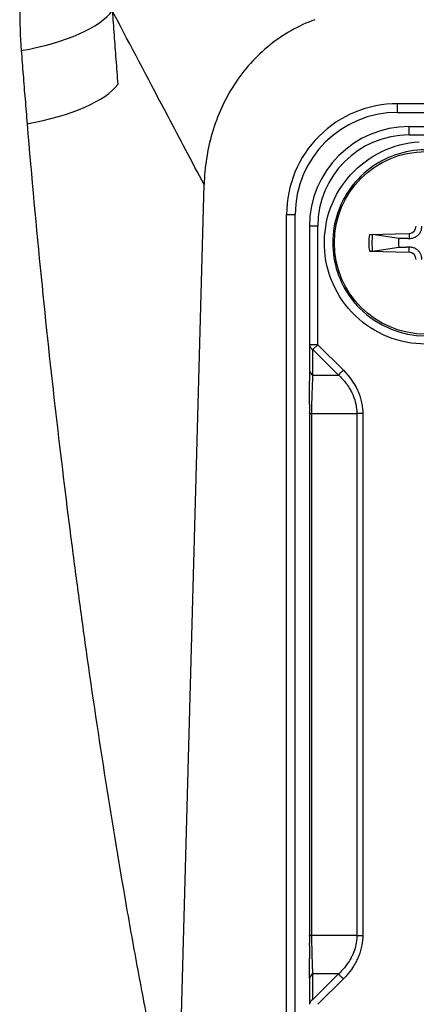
# Model space of a CAD drawing. Header units: millimetres. Extents: x 0 to 4378, y 0 to 2376.
# Tile 117 of 211: x 2272 to 2284, y 606 to 636. Entities that reach past the tile are written whole.
import ezdxf

# ---------------------------------------------------------------- set-up
doc = ezdxf.new("R2010")
doc.units = ezdxf.units.MM
doc.header["$LTSCALE"] = 0.2

# ---------------------------------------------------------------- blocks, each defined once
blk = doc.blocks.new('Blk$A25K1-2P24H')
for p, q in [((-13.849, 45.552), (-13.849, 45.814)), ((-13.849, 45.814), (-10.048, 45.814)), ((-24.098, 45.412), (-24.098, 45.412)), ((-13.849, 45.552), (-7.928, 45.552)), ((-13.5, 44.872), (-13.5, 45.122)), ((-13.5, 45.122), (-9.511, 45.122)), ((-13.5, 44.872), (-9.511, 44.872)), ((-20.474, 13.761), (-19.67, 43.375)), ((-17.19, 14.772), (-17.19, 42.472)), ((-17.19, 42.472), (-16.928, 42.472)), ((-16.928, 14.772), (-16.928, 42.472)), ((-16.5, 42.122), (-16.5, 38.555)), ((-16.25, 42.122), (-16.5, 42.122)), ((-16.25, 38.555), (-16.25, 42.122)), ((-14.694, 41.873), (-13.503, 41.907)), ((-13.81, 41.752), (-14.603, 41.871)), ((-13.503, 41.907), (-13.498, 41.747)), ((-14.694, 41.372), (-13.503, 41.338)), ((-14.603, 41.374), (-13.81, 41.492)), ((-13.503, 41.338), (-13.498, 41.498)), ((-16.25, 38.555), (-16.5, 38.555)), ((-16.5, 38.555), (-16.5, 37.786)), ((-16.25, 38.555), (-16.394, 38.411)), ((-16.25, 38.555), (-15.48, 37.786)), ((-16.394, 38.411), (-15.625, 37.641)), ((-16.394, 37.641), (-16.394, 38.411)), ((-16.394, 37.641), (-15.625, 37.641)), ((-16.5, 36.487), (-16.5, 20.758)), ((-16.427, 36.487), (-15.073, 36.487)), ((-16.427, 20.758), (-16.427, 36.487)), ((-14.896, 36.487), (-15.073, 36.487)), ((-15.073, 36.487), (-15.073, 20.758)), ((-14.896, 36.487), (-14.896, 20.758)), ((-23.537, 31.616), (-23.537, 31.616)), ((-16.427, 20.758), (-16.5, 20.758)), ((-15.073, 20.758), (-16.427, 20.758)), ((-15.625, 19.603), (-16.394, 19.603)), ((-15.625, 19.603), (-16.394, 18.834)), ((-16.394, 18.834), (-16.394, 19.603)), ((-16.5, 19.459), (-16.5, 18.689)), ((-15.48, 19.459), (-16.25, 18.689))]:
    blk.add_line(p, q)
blk.add_circle((-13, 41.622), 2.75)
for centre, radius, start, end in [((-13.849, 42.472), 3.341, 89.9996, 180.0003), ((-13.849, 42.472), 3.079, 90, 179.9999), ((-13.5, 42.122), 3, 90, 180), ((-13.5, 42.122), 2.75, 90, 180), ((-13, 41.622), 2.8, 224.741, 44.741), ((-13.509, 42.131), 0.225, 271.6122, 358.3881), ((-13, 41.622), 1.713, 171.5817, 188.4186), ((-13, 41.622), 1.622, 171.1922, 188.808), ((-13, 41.622), 0.82, 170.8856, 189.1147), ((-13.509, 41.113), 0.225, 1.6122, 88.3881)]:
    blk.add_arc(centre, radius, start, end)
for centre, major_axis, ratio, start_param, end_param in [((-26.279, 48.674), (3.969, 0.347), 0.350821, 4.962938, 5.997345), ((-26.064, 46.402), (3.916, 0.386), 0.339534, 4.953939, 5.993949), ((-16.25, 38.555), (-0.25, 0), 0.707108, 0.000003, 0.955325), ((-16.25, 37.786), (-0.25, 0), 0.707146, 6.283176, 7.238503), ((-15.48, 37.786), (-0.177, -0.177), 0.000015, 0.615486, 1.570821), ((-16.25, 36.487), (-0.25, 0), 0.00001, 0.000001, 0.785193), ((-14.897, 20.758), (-0.25, 0), 0.000012, 0.785608, 1.571117), ((-16.25, 19.459), (-0.25, 0), 0.707099, 5.327885, 6.283218), ((-15.48, 19.459), (-0.177, 0.177), 0.000012, 4.712364, 5.667702), ((-16.25, 18.689), (-0.25, 0), 0.707105, 5.327869, 6.283179)]:
    blk.add_ellipse(centre, major_axis=major_axis, ratio=ratio, start_param=start_param, end_param=end_param)
for points, knots in [([(-25.001, 50.93), (-25.067, 50.584), (-25.119, 50.223), (-25.156, 49.849), (-25.193, 49.475), (-25.215, 49.087), (-25.219, 48.681), (-25.224, 48.275), (-25.211, 47.851), (-25.177, 47.411)], [0.0000089, 0.0000089, 0.0000089, 0.0000089, 0.3333333, 0.3333333, 0.3333333, 0.6666667, 0.6666667, 0.6666667, 1, 1, 1, 1]), ([(-19.67, 43.375), (-20.04, 44.072), (-20.402, 44.756), (-20.758, 45.429), (-21.281, 46.419), (-21.789, 47.383), (-22.282, 48.32), (-22.334, 48.418), (-22.385, 48.516), (-22.437, 48.614)], [0, 0, 0, 0, 0.3806895, 0.3806895, 0.3806895, 0.9413102, 0.9413102, 0.9413102, 1, 1, 1, 1]), ([(-16.34, 48.343), (-16.827, 48.163), (-17.28, 47.907), (-18.11, 47.245), (-18.472, 46.839), (-19.058, 45.935), (-19.279, 45.444), (-19.577, 44.424), (-19.656, 43.901), (-19.67, 43.375)], [-0.6378238, -0.6378238, -0.6378238, -0.6378238, -0.4817031, -0.4817031, -0.3188172, -0.3188172, -0.1578884, -0.1578884, -0.000001, -0.000001, -0.000001, -0.000001]), ([(-25.177, 47.411), (-25.159, 47.169), (-25.14, 46.926), (-25.121, 46.682), (-25.101, 46.438), (-25.082, 46.193), (-25.061, 45.947), (-25.041, 45.7), (-25.021, 45.452), (-25, 45.203)], [0, 0, 0, 0, 0.3333333, 0.3333333, 0.3333333, 0.6666667, 0.6666667, 0.6666667, 1, 1, 1, 1]), ([(-25, 45.203), (-24.73, 41.98), (-24.435, 39.068), (-24.136, 36.464), (-23.986, 35.162), (-23.837, 33.937), (-23.689, 32.788), (-23.616, 32.214), (-23.543, 31.659), (-23.471, 31.123), (-23.435, 30.855), (-23.399, 30.592), (-23.364, 30.333), (-23.346, 30.204), (-23.328, 30.076), (-23.311, 29.949), (-23.293, 29.822), (-23.281, 29.736), (-23.258, 29.572), (-22.89, 26.943), (-22.488, 24.371), (-22.027, 21.713), (-21.911, 21.049), (-21.792, 20.385), (-21.669, 19.722), (-21.607, 19.39), (-21.545, 19.059), (-21.482, 18.728), (-21.45, 18.562), (-21.419, 18.396), (-21.387, 18.231), (-21.371, 18.148), (-21.355, 18.065), (-21.339, 17.982), (-21.323, 17.9), (-21.312, 17.844), (-21.291, 17.734), (-21.206, 17.295), (-21.13, 16.909), (-21.064, 16.577), (-21.031, 16.411), (-21, 16.258), (-20.972, 16.118), (-20.958, 16.048), (-20.945, 15.982), (-20.932, 15.919), (-20.926, 15.887), (-20.92, 15.856), (-20.914, 15.826), (-20.907, 15.796), (-20.907, 15.794), (-20.896, 15.739), (-20.851, 15.518), (-20.812, 15.324), (-20.778, 15.158), (-20.761, 15.075), (-20.745, 14.999), (-20.731, 14.929), (-20.724, 14.895), (-20.717, 14.862), (-20.71, 14.83), (-20.704, 14.799), (-20.703, 14.797), (-20.692, 14.742), (-20.669, 14.632), (-20.649, 14.535), (-20.632, 14.452), (-20.623, 14.411), (-20.615, 14.372), (-20.608, 14.338), (-20.601, 14.303), (-20.6, 14.299), (-20.588, 14.244), (-20.565, 14.135), (-20.558, 14.101), (-20.534, 13.996), (-20.518, 13.92), (-20.501, 13.856), (-20.488, 13.778)], [0.0000016, 0.0000016, 0.0000016, 0.0000016, 0.25, 0.25, 0.25, 0.375, 0.375, 0.375, 0.4375, 0.4375, 0.4375, 0.46875, 0.46875, 0.46875, 0.484375, 0.484375, 0.484375, 0.5, 0.5, 0.5, 0.75, 0.75, 0.75, 0.8125, 0.8125, 0.8125, 0.84375, 0.84375, 0.84375, 0.859375, 0.859375, 0.859375, 0.8671875, 0.8671875, 0.8671875, 0.875, 0.875, 0.875, 0.90625, 0.90625, 0.90625, 0.921875, 0.921875, 0.921875, 0.9296875, 0.9296875, 0.9296875, 0.9335938, 0.9335938, 0.9335938, 0.9375, 0.9375, 0.9375, 0.953125, 0.953125, 0.953125, 0.9609375, 0.9609375, 0.9609375, 0.9648438, 0.9648438, 0.9648438, 0.96875, 0.96875, 0.96875, 0.9765625, 0.9765625, 0.9765625, 0.9804688, 0.9804688, 0.9804688, 0.984375, 0.984375, 0.984375, 0.9921875, 0.9921875, 0.9921875, 0.9978296, 0.9978296, 0.9978296, 0.9978296]), ([(-13, 38.572), (-13.398, 38.573), (-13.779, 38.648), (-14.145, 38.795), (-14.511, 38.943), (-14.836, 39.155), (-15.121, 39.431), (-15.406, 39.706), (-15.629, 40.025), (-15.789, 40.385), (-15.949, 40.746), (-16.036, 41.125), (-16.048, 41.523), (-16.061, 41.92), (-16, 42.304), (-15.865, 42.674), (-15.729, 43.044), (-15.527, 43.376), (-15.26, 43.671), (-14.993, 43.965), (-14.681, 44.198), (-14.325, 44.37), (-13.969, 44.541), (-13.594, 44.64), (-13.2, 44.666)], [0, 0, 0, 0, 0.125, 0.125, 0.125, 0.25, 0.25, 0.25, 0.375, 0.375, 0.375, 0.5, 0.5, 0.5, 0.625, 0.625, 0.625, 0.75, 0.75, 0.75, 0.875, 0.875, 0.875, 1, 1, 1, 1]), ([(-11.011, 43.593), (-11.221, 43.805), (-11.466, 43.984), (-11.998, 44.254), (-12.286, 44.346), (-12.877, 44.436), (-13.18, 44.433), (-13.768, 44.331), (-14.054, 44.233), (-14.581, 43.952), (-14.822, 43.769), (-15.234, 43.337), (-15.405, 43.087), (-15.66, 42.547), (-15.744, 42.256), (-15.816, 41.663), (-15.804, 41.361), (-15.685, 40.775), (-15.579, 40.492), (-15.31, 40.021), (-15.161, 39.825), (-14.989, 39.652)], [0.780878, 0.780878, 0.780878, 0.780878, 1.100878, 1.100878, 1.420878, 1.420878, 1.740878, 1.740878, 2.060878, 2.060878, 2.380878, 2.380878, 2.700878, 2.700878, 3.020878, 3.020878, 3.340878, 3.340878, 3.660878, 3.660878, 3.92247, 3.92247, 3.92247, 3.92247]), ([(-13.124, 42.121), (-13.124, 42.081), (-13.13, 42.04), (-13.149, 41.978), (-13.16, 41.951), (-13.191, 41.898), (-13.21, 41.874), (-13.251, 41.833), (-13.276, 41.814), (-13.328, 41.783), (-13.356, 41.771), (-13.418, 41.752), (-13.458, 41.746), (-13.498, 41.747)], [0.17143637, 0.17143637, 0.17143637, 0.17143637, 0.18383716, 0.18383716, 0.19255902, 0.19255902, 0.20128088, 0.20128088, 0.21000275, 0.21000275, 0.21872461, 0.21872461, 0.2311254, 0.2311254, 0.2311254, 0.2311254]), ([(-14.694, 41.873), (-14.681, 41.873), (-14.666, 41.874), (-14.643, 41.873), (-14.631, 41.873), (-14.615, 41.872), (-14.608, 41.871), (-14.603, 41.871)], [0.01516537, 0.01516537, 0.01516537, 0.01516537, 0.01897531, 0.01897531, 0.02273345, 0.02273345, 0.02576772, 0.02576772, 0.02576772, 0.02576772]), ([(-14.603, 41.374), (-14.608, 41.373), (-14.615, 41.373), (-14.631, 41.372), (-14.643, 41.371), (-14.666, 41.371), (-14.681, 41.371), (-14.694, 41.372)], [0.03461835, 0.03461835, 0.03461835, 0.03461835, 0.03765262, 0.03765262, 0.04141077, 0.04141077, 0.04522071, 0.04522071, 0.04522071, 0.04522071]), ([(-13.498, 41.498), (-13.458, 41.499), (-13.418, 41.493), (-13.356, 41.474), (-13.328, 41.462), (-13.276, 41.431), (-13.251, 41.412), (-13.21, 41.371), (-13.191, 41.346), (-13.16, 41.294), (-13.149, 41.267), (-13.13, 41.205), (-13.124, 41.164), (-13.124, 41.124)], [0.17143637, 0.17143637, 0.17143637, 0.17143637, 0.18383716, 0.18383716, 0.19255902, 0.19255902, 0.20128088, 0.20128088, 0.21000275, 0.21000275, 0.21872461, 0.21872461, 0.2311254, 0.2311254, 0.2311254, 0.2311254]), ([(-16.5, 37.786), (-16.5, 37.784), (-16.5, 37.705), (-16.501, 37.508), (-16.501, 37.492), (-16.501, 37.476), (-16.501, 37.459)], [0.0000022, 0.0000022, 0.0000022, 0.0000022, 0.25, 0.25, 0.25, 0.2951042, 0.2951042, 0.2951042, 0.2951042]), ([(-15.48, 37.786), (-15.308, 37.614), (-15.159, 37.413), (-15.055, 37.188), (-15.041, 37.157), (-15.028, 37.126), (-15.016, 37.096), (-14.929, 36.875), (-14.897, 36.665), (-14.896, 36.487)], [-1, -1, -1, -1, -0.5, -0.5, -0.5, -0.4388658, -0.4388658, -0.4388658, -0.0000005, -0.0000005, -0.0000005, -0.0000005]), ([(-16.501, 36.76), (-16.501, 36.936), (-16.501, 37.109), (-16.501, 37.333), (-16.501, 37.397), (-16.501, 37.459)], [0, 0, 0, 0, 0.0536633, 0.0536633, 0.07595905, 0.07595905, 0.07595905, 0.07595905]), ([(-16.427, 36.487), (-16.427, 36.521), (-16.427, 36.555), (-16.427, 36.589), (-16.426, 36.739), (-16.423, 36.887), (-16.419, 37.026), (-16.418, 37.056), (-16.417, 37.085), (-16.416, 37.114), (-16.415, 37.14), (-16.413, 37.241), (-16.407, 37.394), (-16.402, 37.503), (-16.398, 37.579), (-16.395, 37.631), (-16.395, 37.635), (-16.395, 37.638), (-16.394, 37.641)], [0, 0, 0, 0, 0.078565, 0.078565, 0.078565, 0.426328, 0.426328, 0.426328, 0.5, 0.5, 0.5, 0.75, 0.75, 0.75, 0.983944, 0.983944, 0.983944, 1, 1, 1, 1]), ([(-15.625, 37.641), (-15.622, 37.639), (-15.601, 37.62), (-15.565, 37.584), (-15.526, 37.544), (-15.469, 37.483), (-15.401, 37.394), (-15.313, 37.279), (-15.26, 37.182), (-15.226, 37.114), (-15.212, 37.086), (-15.199, 37.057), (-15.187, 37.028), (-15.115, 36.857), (-15.074, 36.672), (-15.073, 36.487)], [0.000013, 0.000013, 0.000013, 0.000013, 0.1194582, 0.1194582, 0.1194582, 0.25, 0.25, 0.25, 0.5, 0.5, 0.5, 0.5722247, 0.5722247, 0.5722247, 1, 1, 1, 1]), ([(-16.394, 19.603), (-16.395, 19.606), (-16.396, 19.625), (-16.398, 19.661), (-16.4, 19.701), (-16.403, 19.762), (-16.407, 19.851), (-16.411, 19.966), (-16.414, 20.063), (-16.416, 20.131), (-16.417, 20.159), (-16.418, 20.188), (-16.419, 20.217), (-16.423, 20.388), (-16.426, 20.573), (-16.427, 20.758)], [0.0000075, 0.0000075, 0.0000075, 0.0000075, 0.1195135, 0.1195135, 0.1195135, 0.25, 0.25, 0.25, 0.5, 0.5, 0.5, 0.5722247, 0.5722247, 0.5722247, 1, 1, 1, 1]), ([(-15.073, 20.758), (-15.073, 20.724), (-15.075, 20.69), (-15.077, 20.656), (-15.089, 20.506), (-15.127, 20.358), (-15.186, 20.218), (-15.198, 20.189), (-15.212, 20.16), (-15.226, 20.131), (-15.24, 20.105), (-15.285, 20.003), (-15.401, 19.851), (-15.469, 19.761), (-15.527, 19.7), (-15.567, 19.66), (-15.6, 19.627), (-15.619, 19.608), (-15.625, 19.603)], [0, 0, 0, 0, 0.0783483, 0.0783483, 0.0783483, 0.4263239, 0.4263239, 0.4263239, 0.5, 0.5, 0.5, 0.75, 0.75, 0.75, 0.8857961, 0.8857961, 0.8857961, 0.9999955, 0.9999955, 0.9999955, 0.9999955]), ([(-14.896, 20.758), (-14.897, 20.578), (-14.929, 20.369), (-15.015, 20.151), (-15.027, 20.12), (-15.04, 20.089), (-15.055, 20.057), (-15.092, 19.977), (-15.148, 19.869), (-15.238, 19.742), (-15.378, 19.546), (-15.475, 19.464), (-15.48, 19.459)], [-1, -1, -1, -1, -0.5625416, -0.5625416, -0.5625416, -0.5, -0.5, -0.5, -0.25, -0.25, -0.25, -0.0000005, -0.0000005, -0.0000005, -0.0000005]), ([(-16.501, 20.458), (-16.501, 20.402), (-16.501, 20.346), (-16.501, 20.292), (-16.501, 20.261), (-16.501, 20.219), (-16.501, 20.165), (-16.501, 20.16), (-16.501, 20.155), (-16.501, 20.149), (-16.501, 20.123), (-16.501, 20.097), (-16.501, 20.071)], [0.2412742, 0.2412742, 0.2412742, 0.2412742, 0.35, 0.35, 0.35, 0.425, 0.425, 0.425, 0.4352378, 0.4352378, 0.4352378, 0.4865477, 0.4865477, 0.4865477, 0.4865477])]:
    blk.add_open_spline(points, degree=3, knots=knots)
for points in [[(-22.437, 48.614), (-22.418, 48.371), (-22.382, 47.883), (-22.328, 47.143), (-22.291, 46.644), (-22.273, 46.392)], [(-16.501, 36.761), (-16.5, 36.664), (-16.5, 36.578), (-16.5, 36.505)], [(-16.5, 36.487), (-16.5, 36.493), (-16.5, 36.499), (-16.5, 36.505)], [(-16.5, 20.741), (-16.5, 20.746), (-16.5, 20.752), (-16.5, 20.758)], [(-16.501, 20.458), (-16.501, 20.483), (-16.5, 20.509), (-16.5, 20.535)], [(-16.5, 20.741), (-16.5, 20.682), (-16.5, 20.614), (-16.5, 20.535)], [(-16.5, 19.466), (-16.5, 19.641), (-16.501, 19.846), (-16.501, 20.071)], [(-16.5, 19.466), (-16.5, 19.463), (-16.5, 19.461), (-16.5, 19.459)]]:
    blk.add_open_spline(points, degree=3)
for points, weights in [([(-13.498, 41.747), (-13.618, 41.749), (-13.81, 41.752)], [1.49274833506, 1.25721835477, 1]), ([(-13.81, 41.492), (-13.618, 41.496), (-13.498, 41.498)], [1, 1.25721835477, 1.49274833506])]:
    blk.add_rational_spline(points, weights, degree=2)

msp = doc.modelspace()

# ---------------------------------------------------------------- block references
msp.add_blockref('Blk$A25K1-2P24H', (2297.43, 587.414))

doc.saveas('drawing.dxf')
